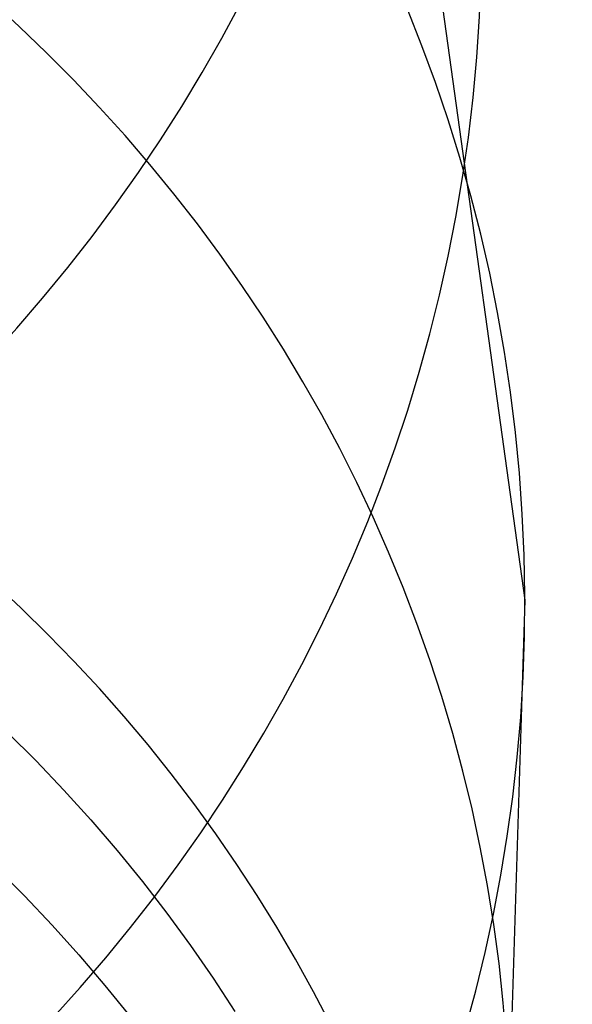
# Model space of a CAD drawing. Extents: x -1634 to -184, y -278 to 263.
# Tile 132 of 242: x -1128.14 to -1122.35, y 96.76 to 107.06. Entities that reach past the tile are written whole.
import ezdxf

# ---------------------------------------------------------------- set-up
doc = ezdxf.new("R2010")
doc.units = 0
doc.layers.add('PREDEFINITO', color=7, linetype='CONTINUOUS')

msp = doc.modelspace()

# ---------------------------------------------------------------- linework, layer by layer
at = {"layer": 'PREDEFINITO'}
for p, q in [((-1139.362, 219.955, 0.879), (-1122.845, 100.987, 507.82)), ((-1122.845, 100.987, 507.82), (-1123.204, 89.549, 551.576)), ((-1128.266, 99.601, 558.84), (-1127.966, 99.303, 558.763)), ((-1127.966, 99.303, 558.763), (-1127.675, 98.998, 558.686)), ((-1127.675, 98.998, 558.686), (-1127.392, 98.686, 558.607)), ((-1127.392, 98.686, 558.607), (-1127.118, 98.367, 558.528)), ((-1127.118, 98.367, 558.528), (-1126.853, 98.041, 558.448)), ((-1128.386, 98.188, 564.221), (-1128.089, 97.89, 564.153)), ((-1126.853, 98.041, 558.448), (-1126.597, 97.71, 558.368)), ((-1128.089, 97.89, 564.153), (-1127.799, 97.585, 564.084)), ((-1126.597, 97.71, 558.368), (-1126.35, 97.372, 558.286)), ((-1127.799, 97.585, 564.084), (-1127.518, 97.272, 564.015)), ((-1126.35, 97.372, 558.286), (-1126.112, 97.029, 558.205)), ((-1127.518, 97.272, 564.015), (-1127.245, 96.953, 563.944)), ((-1126.112, 97.029, 558.205), (-1125.884, 96.681, 558.123)), ((-1127.245, 96.953, 563.944), (-1126.982, 96.627, 563.874))]:
    msp.add_line(p, q, dxfattribs=at)
at = {"layer": 'PREDEFINITO', "extrusion": (-0.023475, 0.227438, -0.97351)}
msp.add_circle((1123.551, 327.91, -352.98), 17.44, dxfattribs=at)
at = {"layer": 'PREDEFINITO', "extrusion": (-0.022753, 0.228423, -0.973296)}
msp.add_circle((1124.395, 324.337, -384.226), 17.5, dxfattribs=at)
at = {"layer": 'PREDEFINITO', "extrusion": (-0.018238, 0.234578, -0.971926)}
msp.add_circle((1128.912, 303.022, -418.689), 17.412, dxfattribs=at)
at = {"layer": 'PREDEFINITO', "extrusion": (-0.013721, 0.24072, -0.970498)}
msp.add_circle((1132.422, 283.232, -453.123), 17.168, dxfattribs=at)
at = {"layer": 'PREDEFINITO', "extrusion": (-0.004203, 0.253612, -0.967297)}
msp.add_circle((1138.172, 244.749, -483.497), 16.908, dxfattribs=at)
at = {"layer": 'PREDEFINITO', "extrusion": (0.005317, 0.266436, -0.963838)}
msp.add_circle((1141.362, 211.343, -513.743), 16.598, dxfattribs=at)

doc.saveas('drawing.dxf')
